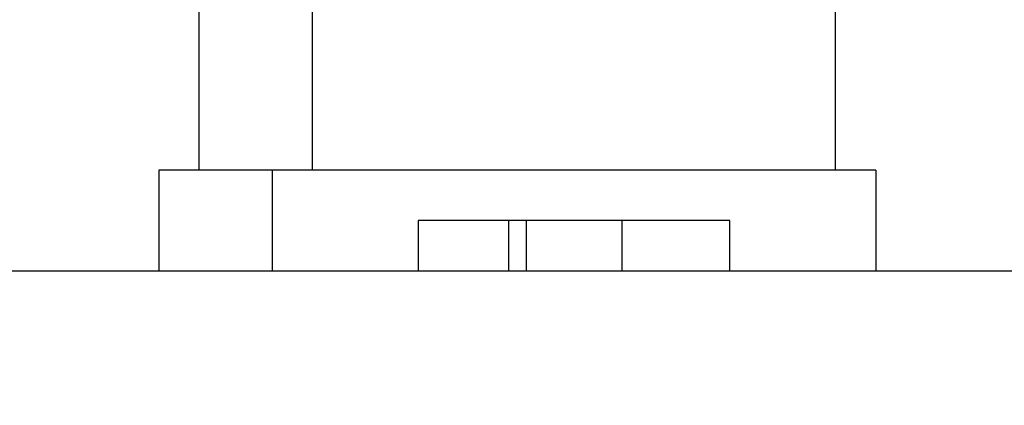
# Model space of a CAD drawing. Header units: inches. Extents: x 0 to 22, y 0 to 17.
# Tile 20 of 217: x 6.078 to 6.47, y 5.36 to 5.513. Entities that reach past the tile are written whole.
import ezdxf

# ---------------------------------------------------------------- set-up
doc = ezdxf.new("R2010")
doc.units = ezdxf.units.IN
doc.header["$LTSCALE"] = 1.21
doc.header["$MEASUREMENT"] = 0
doc.layers.get('0').update_dxf_attribs({"linetype": 'CONTINUOUS'})
doc.layers.add('02___PRT_ALL_AXES', color=7, linetype='CONTINUOUS')
doc.layers.add('DIMENSIONS', color=7, linetype='CONTINUOUS')
doc.styles.get("Standard").update_dxf_attribs({"font": 'txt', "width": 0.8})
doc.dimstyles.new('DIMSTYLE_1', dxfattribs={"dimtxt": 0.125, "dimasz": 0.18, "dimexe": 0.18, "dimexo": 0.0625, "dimgap": 0.09, "dimtad": 0, "dimtih": 1, "dimtoh": 1, "dimdec": 3, "dimzin": 4, "dimdsep": 46, "dimtxsty": 'STANDARD', "dimblk": '_FILLED', "dimblk1": '_FILLED', "dimblk2": '_FILLED', "dimcen": 0.09, "dimadec": 0, "dimazin": 0, "dimtp": 0.001, "dimtm": 0.001, "dimtfac": 1, "dimtdec": 3, "dimtofl": 0, "dimtmove": 0, "dimatfit": 3, "dimldrblk": '_FILLED', "dimfxl": 1, "dimtolj": 1, "dimtzin": 4, "dimarcsym": 0})

# ---------------------------------------------------------------- blocks, each defined once
blk = doc.blocks.new('*D14')
at = {"layer": 'DIMENSIONS', "color": 2, "linetype": 'CONTINUOUS'}
blk.add_line((8.53407, 5.55105), (5.2463, 5.55105), dxfattribs=at)
at = {"layer": 'DIMENSIONS', "color": 2, "linetype": 'CONTINUOUS', "insert": (5.1838, 5.61355), "char_height": 0.125, "width": 1.425, "attachment_point": 3, "line_spacing_factor": 0.9}
blk.add_mtext('2X .200{\\Ftxt.shx;\\W1.000000;\\H0.125000; }[5.07]', dxfattribs=at)
blk = doc.blocks.new('_FILLED')
at = {"color": 0, "linetype": 'BYBLOCK'}
blk.add_solid([(0, 0), (-1, 0.1736), (-1, -0.1736)], dxfattribs=at)

msp = doc.modelspace()

# ---------------------------------------------------------------- linework, layer by layer
at = {"color": 7, "linetype": 'CONTINUOUS'}
for p, q in [((6.1338, 5.45325), (6.1338, 5.41325)), ((6.4188, 5.45325), (6.1338, 5.45325)), ((6.1788, 5.45325), (6.1788, 5.41325)), ((6.4188, 5.45325), (6.4188, 5.41325)), ((6.2368, 5.43325), (6.2368, 5.41325)), ((6.3608, 5.43325), (6.2368, 5.43325)), ((6.3608, 5.41325), (6.3608, 5.43325))]:
    msp.add_line(p, q, dxfattribs=at)
at = {"layer": '02___PRT_ALL_AXES', "color": 7, "linetype": 'CONTINUOUS'}
for p, q in [((6.1498, 5.45325), (6.1498, 5.51725)), ((6.1948, 5.45325), (6.1948, 5.51725)), ((6.4028, 5.45325), (6.4028, 5.51725)), ((6.2728, 5.43325), (6.2728, 5.41325)), ((6.2798, 5.43325), (6.2798, 5.41325)), ((6.3178, 5.43325), (6.3178, 5.41325)), ((5.6838, 5.41325), (8.04431, 5.41325))]:
    msp.add_line(p, q, dxfattribs=at)

# ---------------------------------------------------------------- dimensions: what is measured, and where the dimension line sits
at = {"layer": 'DIMENSIONS', "color": 2, "linetype": 'CONTINUOUS'}
dim = msp.add_ordinate_dim(feature_location=(8.53407, 5.55105), offset=(-3.28777, 0), dtype=0, origin=(5.6838, 5.35125), text='2X <>', dimstyle='DIMSTYLE_1', dxfattribs=at)
dim.commit()
dim.dimension.update_dxf_attribs({"geometry": '*D14', "text_midpoint": (4.2713, 5.55105)})

doc.saveas('drawing.dxf')
